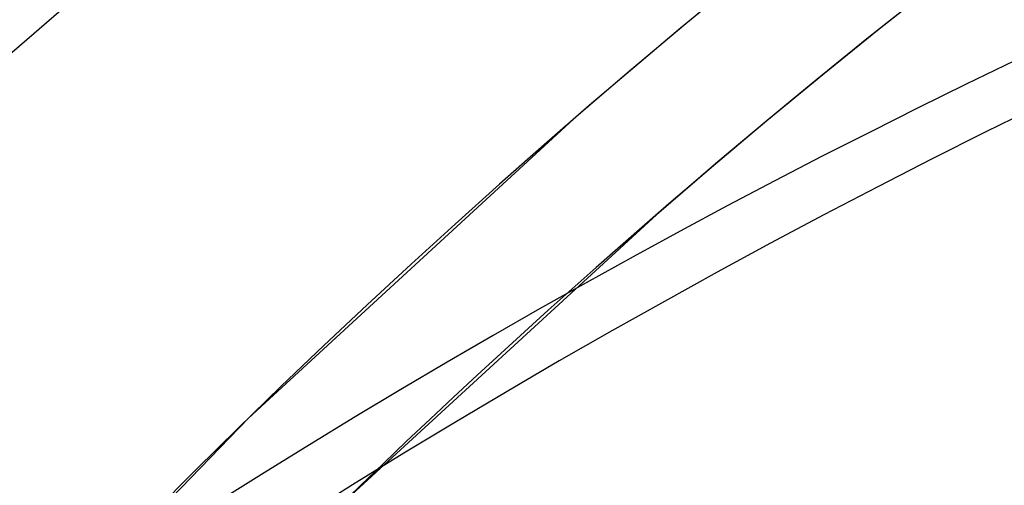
# Model space of a CAD drawing. Header units: millimetres. Extents: x -240 to 234, y -303 to 298.
# Tile 26 of 77: x -128.75 to -113.06, y 171.53 to 178.95. Entities that reach past the tile are written whole.
import ezdxf

# ---------------------------------------------------------------- set-up
doc = ezdxf.new("R2010")
doc.units = ezdxf.units.MM
doc.layers.add('MAIN-1', color=7, linetype='Continuous')
doc.layers.add('MAIN-2', color=7, linetype='Continuous')

msp = doc.modelspace()

# ---------------------------------------------------------------- linework, layer by layer
at = {"layer": 'MAIN-1'}
for centre, major_axis, start_param, end_param in [((-0.5, -0.433), (139.441, -161.013), 0.713724, 3.45689), ((-5.75, -4.98), (-132.567, 153.076), -0.857072, 0)]:
    msp.add_ellipse(centre, major_axis=major_axis, ratio=0.75, start_param=start_param, end_param=end_param, dxfattribs=at)
at = {"layer": 'MAIN-2'}
for p, q in [((-118.036, 187.812), (-131.967, 175.747)), ((-117.229, 179.629), (-118.135, 178.882)), ((-114.149, 179.512), (-115.054, 178.795)), ((-118.135, 178.882), (-119.033, 178.127)), ((-115.054, 178.795), (-115.953, 178.069)), ((-119.033, 178.127), (-119.923, 177.363)), ((-115.953, 178.069), (-116.844, 177.335)), ((-119.924, 177.363), (-125.108, 172.601)), ((-116.844, 177.335), (-117.728, 176.592)), ((-117.728, 176.592), (-118.604, 175.84)), ((-118.604, 175.84), (-123.592, 171.264)), ((-125.108, 172.601), (-130.014, 167.533))]:
    msp.add_line(p, q, dxfattribs=at)
for centre, major_axis, start_param, end_param in [((14.244, 12.336), (-145.764, 168.313), -1.616769, -0.097375), ((14.244, 12.336), (144.444, -166.79), 1.525583, 3.043459), ((9.244, 8.006), (-145.764, 168.313), -1.616769, -0.097375), ((9.244, 8.006), (144.444, -166.79), 1.524472, 3.04457), ((4.244, 3.676), (-145.764, 168.313), -1.616769, -0.097375), ((4.244, 3.676), (144.444, -166.79), 1.524472, 3.04457), ((0, 0), (-138.787, 160.257), -2.427868, 0.713724), ((-5.25, -4.547), (-131.913, 152.32), -0.857072, 0.197134), ((14.244, 12.336), (-145.764, 168.313), -0.045973, 0.713724), ((14.244, 12.336), (144.444, -166.79), 3.096379, 3.855317), ((19.244, 16.666), (-139.168, 160.697), -0.04393, 0.713724), ((19.244, 16.666), (137.849, -159.174), 3.097638, 3.512711), ((24.244, 20.996), (-132.572, 153.081), -0.042543, 0.713724), ((24.244, 20.996), (131.253, -151.558), 3.100074, 3.46613)]:
    msp.add_ellipse(centre, major_axis=major_axis, ratio=0.75, start_param=start_param, end_param=end_param, dxfattribs=at)

doc.saveas('drawing.dxf')
